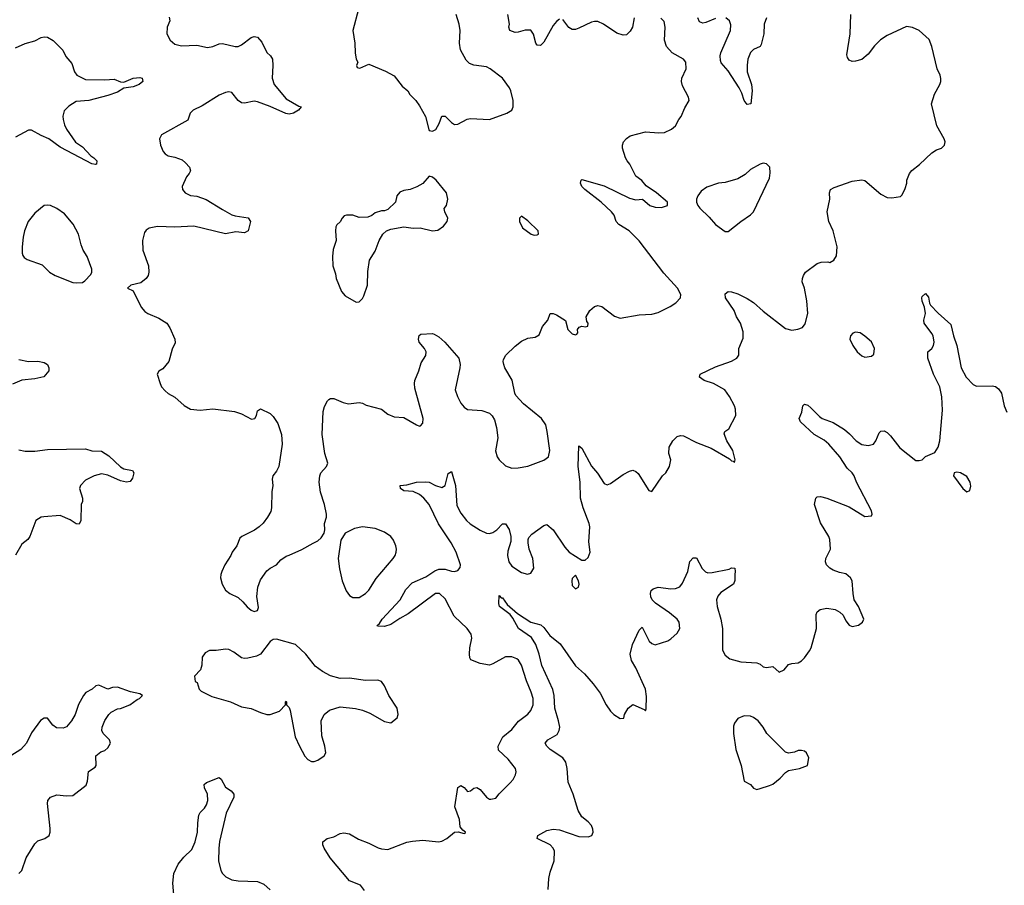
# Model space of a CAD drawing. Header units: inches. Extents: x 2293880 to 2522759, y 823965 to 1006879.
# Tile 86 of 256: x 2328156 to 2334346, y 932876 to 938318. Entities that reach past the tile are written whole.
import ezdxf

# ---------------------------------------------------------------- set-up
doc = ezdxf.new("R2010")
doc.units = ezdxf.units.IN
doc.header["$MEASUREMENT"] = 0
doc.layers.add('C3923', color=7, linetype='Continuous')
doc.layers.add('C3933', color=7, linetype='Continuous')

msp = doc.modelspace()

# ---------------------------------------------------------------- linework, layer by layer
at = {"layer": 'C3923', "color": 5}
for points, elevation in [([(2329094.6, 938334.6), (2329099.1, 938310), (2329082, 938270), (2329080.5, 938230), (2329101.6, 938190), (2329130, 938164.9), (2329173.3, 938153.3), (2329270, 938157.7), (2329336, 938144), (2329370, 938148.9), (2329410, 938165.3), (2329430, 938168.8), (2329510, 938150.4), (2329529.6, 938150.4), (2329550, 938160.7), (2329610, 938205.5), (2329630, 938213), (2329650, 938208.2), (2329677.5, 938177.5), (2329710, 938112.7), (2329732.7, 938090), (2329744.4, 938070), (2329746.7, 938030), (2329742, 937950), (2329756.1, 937910), (2329830, 937820.2), (2329910, 937774), (2329924.7, 937770), (2329908, 937750), (2329877.1, 937730), (2329850, 937724.5), (2329829.1, 937729.1), (2329730, 937772.9), (2329650, 937801.6), (2329630, 937805.1), (2329570, 937792.3), (2329550, 937795.1), (2329530, 937809.3), (2329490, 937859.5), (2329470, 937863.6), (2329450, 937860.5), (2329410, 937844.2), (2329303.4, 937776.6), (2329247.3, 937750), (2329227.3, 937730), (2329212.8, 937687.2), (2329046.2, 937593.8), (2329035.5, 937570), (2329041.6, 937530), (2329057.3, 937490), (2329070, 937474.8), (2329090, 937463), (2329130, 937454), (2329176.4, 937436.4), (2329199, 937419), (2329223, 937390), (2329230, 937368.7), (2329222, 937350), (2329204.9, 937330), (2329177.6, 937270), (2329179.5, 937250), (2329195.5, 937230), (2329230, 937213.4), (2329270, 937208.9), (2329328.2, 937188.2), (2329430, 937123.7), (2329490, 937092.2), (2329510, 937084.9), (2329591.9, 937071.9), (2329607.3, 937050), (2329593, 936990), (2329570, 936978), (2329515.2, 936984.8), (2329450, 936972.7), (2329250, 937019), (2329130, 937013), (2329021.8, 937018.2), (2328970, 937007.6), (2328950, 936994.5), (2328940.5, 936979.5), (2328927.6, 936930), (2328930.3, 936870), (2328966.4, 936770), (2328968.2, 936730), (2328963, 936710), (2328950.7, 936690), (2328916.7, 936663.3), (2328854, 936650), (2328834, 936630), (2328870, 936614), (2328918.8, 936510), (2328942.8, 936482.8), (2328961, 936470), (2329030, 936441.6), (2329080.5, 936410), (2329099.9, 936379.9), (2329130.6, 936310), (2329132.8, 936287.2), (2329113.4, 936246.6), (2329093.4, 936170), (2329055.9, 936124.1), (2329030, 936108.7), (2329020.7, 936090), (2329038, 936030), (2329048, 936010), (2329070, 935984.9), (2329090, 935967.3), (2329130, 935944.9), (2329190, 935892.7), (2329230, 935870.5), (2329290, 935863), (2329370, 935872), (2329505.1, 935854.9), (2329550, 935840.4), (2329613.8, 935806.2), (2329633.2, 935810), (2329644.5, 935830), (2329650, 935858), (2329670, 935870.7), (2329730, 935842.8), (2329750, 935824), (2329779.1, 935779.1), (2329800.9, 935710), (2329805.2, 935650), (2329784.9, 935510), (2329770, 935479.3), (2329747.7, 935450), (2329742, 935430), (2329747.3, 935390), (2329740.7, 935350), (2329739.3, 935250), (2329734.2, 935225.8), (2329714, 935190), (2329686.2, 935153.8), (2329660.7, 935130), (2329631.8, 935108.2), (2329551.3, 935070), (2329540.5, 935059.5), (2329521, 935010), (2329490.8, 934970), (2329484, 934950), (2329446, 934890), (2329426, 934850), (2329421, 934830), (2329418.8, 934810), (2329427.7, 934770), (2329450, 934730.8), (2329476, 934710), (2329530, 934684.9), (2329559, 934659), (2329586.2, 934626.2), (2329610, 934606), (2329630, 934598), (2329650, 934604), (2329656.6, 934623.4), (2329647.2, 934692.8), (2329652, 934750), (2329670, 934796), (2329710, 934854), (2329730, 934870.7), (2329769.3, 934890.7), (2329798, 934922), (2329830, 934946), (2329850, 934950.8), (2329930, 934988), (2330000, 935026.4)], 260), ([(2328130, 938140.9), (2328190, 938168.7), (2328250, 938184), (2328290, 938206.8), (2328310, 938210.5), (2328330, 938207.3), (2328366.2, 938186.2), (2328426.4, 938126.4), (2328446.2, 938086.2), (2328483, 938043), (2328499.3, 937990), (2328515.5, 937970), (2328570, 937942.3), (2328690, 937939.1), (2328750, 937943.6), (2328790, 937927.7), (2328810, 937926), (2328868.7, 937950), (2328910, 937954.4), (2328924.7, 937950), (2328930.8, 937930), (2328906, 937910), (2328870, 937895.6), (2328810, 937888), (2328770, 937863.1), (2328710, 937841.4), (2328590.1, 937809.9), (2328510, 937802.7), (2328464.7, 937775.3), (2328435.9, 937744.1), (2328427.7, 937712.3), (2328428.9, 937690), (2328436.9, 937656.9), (2328450.3, 937630), (2328507.5, 937547.5), (2328550, 937518), (2328602.4, 937462.4), (2328622, 937450), (2328640.5, 937430), (2328638, 937410), (2328632.5, 937407.5), (2328610, 937412.3), (2328573.2, 937430), (2328410, 937516.4), (2328339.6, 937570), (2328289.8, 937589.8), (2328230, 937624.2), (2328210, 937622.9), (2328130, 937579)], 240), ([(2328150, 936181.1), (2328210, 936168.2), (2328270.3, 936170.3), (2328310, 936162.8), (2328330, 936150.8), (2328338.8, 936130), (2328338.8, 936110), (2328307.1, 936072.9), (2328250, 936059.5), (2328170, 936051.8), (2328110, 936027.6)], 240), ([(2328150, 935614), (2328190, 935605.4), (2328250, 935605.4), (2328330, 935616.1), (2328570, 935619.1), (2328610, 935608.2), (2328670, 935604.9), (2328715.5, 935575.5), (2328790, 935506), (2328810, 935494.4), (2328864, 935484), (2328873, 935470), (2328864.7, 935435.3), (2328850, 935415.1), (2328828, 935410), (2328790, 935419.1), (2328710, 935455.1), (2328670, 935462.9), (2328624.7, 935450), (2328570, 935424), (2328538, 935390), (2328530.8, 935370), (2328550.3, 935310.3), (2328550.4, 935290), (2328543, 935270), (2328539.3, 935170), (2328530, 935146), (2328510, 935149.6), (2328473.9, 935173.9), (2328410, 935200.5), (2328306.8, 935193.2), (2328290, 935189.7), (2328258, 935170), (2328218.8, 935070), (2328206, 935050), (2328170, 935020.9), (2328129.2, 934950.8)], 240), ([(2330000, 934270.1), (2329954.5, 934330), (2329890, 934389.2), (2329770, 934424), (2329750, 934422), (2329730.9, 934409.1), (2329670, 934329), (2329643.5, 934316.5), (2329590, 934305.2), (2329570, 934302.7), (2329550, 934306.6), (2329502, 934342), (2329470, 934359.6), (2329450, 934361.6), (2329390, 934352.3), (2329350, 934353.2), (2329322.5, 934337.5), (2329302.8, 934310), (2329299.8, 934260.2), (2329292, 934230), (2329254, 934190), (2329258, 934158), (2329271.6, 934151.6), (2329284.7, 934110), (2329296, 934096), (2329363, 934063), (2329482, 934030), (2329550, 933997.3), (2329610, 933987.3), (2329670, 933962), (2329710, 933951), (2329730, 933951), (2329788.9, 933971.1), (2329826, 934010), (2329826, 934030), (2329830, 934034), (2329834, 934030), (2329834, 934010), (2329850, 933994), (2329855.3, 933975.3), (2329887.3, 933810), (2329914, 933750), (2329948.8, 933688.8), (2329967.4, 933667.4), (2329990, 933655.5), (2330000, 933654.4)], 260), ([(2328149.4, 932950), (2328169.6, 932970), (2328195.4, 933050), (2328250, 933137.6), (2328270, 933155.3), (2328314, 933170), (2328340.9, 933190), (2328347, 933210), (2328347.2, 933232.8), (2328329.6, 933390), (2328333.2, 933410), (2328349.3, 933430), (2328390, 933445.5), (2328450, 933438), (2328490, 933440.7), (2328573.6, 933506.4), (2328582, 933530), (2328589.1, 933590.9), (2328630, 933618), (2328636, 933630), (2328635.3, 933690), (2328665.2, 933714.8), (2328690, 933722.8), (2328710, 933740.7), (2328727, 933770), (2328719.5, 933790), (2328681.2, 933830), (2328672.7, 933850), (2328673.2, 933870), (2328690, 933912), (2328715.3, 933950), (2328730, 933964.7), (2328770, 933984.7), (2328790, 933986.8), (2328848.7, 934010), (2328894.8, 934045.2), (2328908, 934050), (2328928, 934070), (2328910, 934079), (2328852.9, 934092.9), (2328770, 934122), (2328739.6, 934120.4), (2328710, 934108.7), (2328653.6, 934133.6), (2328634, 934130), (2328612, 934110), (2328570.7, 934089.3), (2328556, 934070), (2328526.2, 934013.8), (2328504.9, 933950), (2328482, 933910), (2328450, 933872.7), (2328430, 933864.5), (2328387, 933867), (2328363.7, 933883.7), (2328330, 933928), (2328310, 933928), (2328287.5, 933912.5), (2328230, 933834), (2328199.1, 933770), (2328162, 933730), (2328101, 933690)], 260), ([(2329129.6, 932770), (2329118.6, 932890), (2329125, 932950), (2329152.5, 933010), (2329187.2, 933052.8), (2329238.1, 933101.9), (2329259.4, 933150), (2329273.3, 933210), (2329274.8, 933270), (2329282, 933318), (2329290, 933334.8), (2329317.8, 933362.2), (2329330, 933382), (2329339.1, 933410), (2329337.4, 933450), (2329317, 933490), (2329316, 933510), (2329330, 933522), (2329410, 933553.4), (2329423, 933543), (2329450, 933494), (2329486, 933470), (2329502.8, 933450), (2329502, 933430), (2329454, 933330), (2329411.9, 933151.9), (2329406.6, 933106.6), (2329406, 933030), (2329420.7, 932970), (2329430.8, 932950), (2329450.8, 932930), (2329490, 932910.4), (2329530, 932904.2), (2329650, 932899.3), (2329690, 932883), (2329730, 932847.7)], 240)]:
    msp.add_lwpolyline(points, dxfattribs=dict(at, elevation=elevation))
at = {"layer": 'C3923', "color": 5, "elevation": 260}
msp.add_lwpolyline([(2328330, 937152.7), (2328310, 937149.3), (2328250, 937101.2), (2328208, 937050), (2328186, 936990), (2328178, 936950), (2328170.8, 936890), (2328170.9, 936850.9), (2328175.3, 936835.3), (2328183.5, 936823.5), (2328202, 936810), (2328297.1, 936777.1), (2328342.8, 936730), (2328378, 936710), (2328490, 936666.8), (2328510, 936662.8), (2328550, 936666), (2328564.7, 936675.3), (2328603.1, 936716.9), (2328608.7, 936730), (2328608.7, 936750), (2328579.5, 936830), (2328554.5, 936870), (2328541.7, 936901.7), (2328524.5, 936970), (2328492.6, 937032.6), (2328436.9, 937096.9), (2328389.2, 937130), (2328350, 937149.5)], close=True, dxfattribs=at)
at = {"layer": 'C3933', "color": 5}
for points, elevation in [([(2330284.7, 938384.7), (2330250.6, 938250), (2330262.8, 938170), (2330264.7, 938110), (2330272, 938070), (2330282, 938050), (2330274, 938030), (2330278, 938018), (2330294, 938014), (2330350, 938038), (2330455.2, 937995.2), (2330510, 937964.7), (2330559.8, 937899.8), (2330596, 937870), (2330607.5, 937847.5), (2330646, 937810), (2330670, 937776), (2330706.8, 937710), (2330727.1, 937627.1), (2330730, 937622), (2330750, 937618), (2330772.5, 937627.5), (2330793.8, 937666.2), (2330810, 937711.3), (2330830, 937710.6), (2330870, 937670.6), (2330890, 937659.1), (2330910, 937662), (2330968.2, 937691.8), (2330990, 937696.4), (2331110, 937690.5), (2331218, 937730), (2331248.7, 937750), (2331258, 937770), (2331258, 937810), (2331243.7, 937870), (2331234.5, 937890), (2331192, 937950), (2331112.7, 938010), (2331090, 938021.6), (2331011.2, 938031.2), (2330982.6, 938042.6), (2330962.6, 938062.6), (2330927.6, 938127.6), (2330919.7, 938170), (2330924.7, 938250), (2330917.7, 938290), (2330898.7, 938350)], 280), ([(2330000, 935026.4), (2330030, 935042.8), (2330050, 935061), (2330069.6, 935090.4), (2330074.5, 935110), (2330072.3, 935150), (2330084.5, 935190), (2330083.6, 935210), (2330071.5, 935270), (2330047, 935347), (2330038.7, 935410), (2330042.9, 935450), (2330049.7, 935470.3), (2330085.2, 935510), (2330092.7, 935530), (2330074.5, 935590), (2330058, 935710), (2330064.4, 935855.6), (2330073, 935887), (2330090, 935921), (2330099, 935930), (2330110, 935937.3), (2330130, 935937.3), (2330190, 935910.7), (2330222.5, 935902.5), (2330290, 935910.7), (2330310, 935906.8), (2330334.9, 935894.9), (2330430, 935870.5), (2330470, 935838.8), (2330510, 935820.7), (2330570, 935816.3), (2330650, 935770.6), (2330670, 935762.8), (2330675.1, 935764.9), (2330690, 935782), (2330691.3, 935810), (2330640.8, 936000.8), (2330638, 936030), (2330640.5, 936050), (2330665.1, 936110), (2330678.7, 936161.3), (2330710, 936206), (2330711.1, 936228.9), (2330700.5, 936250), (2330667.3, 936290), (2330662.9, 936310), (2330667.8, 936332.2), (2330678.6, 936341.4), (2330750, 936344.9), (2330761.4, 936341.4), (2330790, 936324.4), (2330828.2, 936290), (2330917.1, 936190), (2330924.6, 936150), (2330923.6, 936130), (2330893.7, 935990), (2330907.2, 935950), (2330930, 935908), (2330950, 935883), (2330970, 935868.4), (2331060.7, 935860.7), (2331110, 935844.7), (2331127.1, 935827.1), (2331141.4, 935801.4), (2331153.7, 935753.7), (2331160.7, 935690), (2331147.1, 935607.1), (2331157.3, 935570), (2331170.7, 935550), (2331210, 935513.4), (2331250, 935498), (2331290, 935500.4), (2331350, 935512.2), (2331451.4, 935548.6), (2331479.3, 935570), (2331489.6, 935610), (2331472.6, 935730), (2331462.6, 935770), (2331436.4, 935810), (2331322.5, 935902.5), (2331275.2, 935955.2), (2331267.8, 935970), (2331252.2, 936052.2), (2331205.1, 936130), (2331199.5, 936150), (2331195.1, 936170), (2331197.5, 936182.5), (2331212.3, 936210), (2331270, 936266), (2331310, 936297.1), (2331350, 936314.9), (2331397.2, 936322.8), (2331422.5, 936337.5), (2331442.4, 936390), (2331477, 936430), (2331490, 936470.8), (2331510, 936470.6), (2331530, 936462), (2331586.4, 936426.4), (2331602.8, 936370), (2331630, 936342.8), (2331650, 936336), (2331659.3, 936340.7), (2331664, 936350), (2331662, 936370), (2331674, 936386), (2331690, 936391), (2331712.9, 936387.1), (2331728, 936392), (2331728.7, 936410), (2331721.5, 936421.5), (2331718, 936450), (2331740.9, 936490), (2331770, 936515.5), (2331790, 936521.6), (2331815.1, 936515.1), (2331894.2, 936454.2), (2331930, 936441.3), (2332050, 936461.5), (2332130, 936467.7), (2332170, 936476.9), (2332245.9, 936514.1), (2332281.1, 936538.9), (2332309.5, 936570), (2332311.6, 936590), (2332291.1, 936630), (2332204.3, 936724.3), (2332050, 936927.1), (2331988.3, 936990), (2331922.4, 937030), (2331905.4, 937050), (2331892.6, 937090), (2331876, 937110), (2331811.7, 937171.7), (2331708.3, 937250), (2331689.7, 937270), (2331682.4, 937290), (2331685.2, 937310), (2331690, 937313.4), (2331830, 937272.7), (2331990, 937197), (2332030, 937186.4), (2332070.6, 937190.6), (2332117.3, 937150), (2332150, 937138.7), (2332190, 937136.3), (2332228.7, 937150), (2332228.7, 937170), (2332159.3, 937230), (2332093.6, 937273.6), (2332066.3, 937306.3), (2332030, 937335.3), (2331991.8, 937410), (2331974, 937430), (2331963.6, 937450), (2331944.5, 937510), (2331945.1, 937530), (2331952.3, 937550), (2331970, 937570.6), (2331993.1, 937586.9), (2332090, 937612.7), (2332173.6, 937606.4), (2332210, 937608.2), (2332253.2, 937630), (2332279.3, 937650), (2332299.3, 937690), (2332315.1, 937710), (2332337.2, 937762.8), (2332364.5, 937810), (2332359.6, 937830), (2332322.5, 937902.5), (2332316.3, 937930), (2332318.9, 937950), (2332346, 938010), (2332342.6, 938050), (2332329.6, 938070), (2332258.7, 938110), (2332221.7, 938150), (2332208.5, 938190), (2332214.3, 938270), (2332206.7, 938306.7), (2332186.6, 938326.6)], 260), ([(2330324.4, 932844.4), (2330297.7, 932877.7), (2330230, 932905.2), (2330107, 933050), (2330069.2, 933110), (2330061.2, 933130), (2330061.2, 933150), (2330088.7, 933170), (2330130, 933180.5), (2330170, 933202.8), (2330192.9, 933207.1), (2330230, 933200.5), (2330286.6, 933166.6), (2330350, 933141.5), (2330410, 933111.3), (2330430, 933104.7), (2330470, 933100.7), (2330590, 933146.4), (2330626.2, 933153.8), (2330690, 933159.5), (2330789.5, 933150.5), (2330810, 933154), (2330842, 933170), (2330890, 933211.3), (2330912, 933212), (2330950, 933202), (2330955.3, 933204.7), (2330958, 933210), (2330942, 933222), (2330924.7, 933244.7), (2330920.9, 933290), (2330892, 933370), (2330909.5, 933490.5), (2330930, 933504.7), (2330950, 933492), (2330970, 933466.8), (2330990, 933471), (2331010, 933486), (2331030, 933490.7), (2331050, 933478.8), (2331090, 933430.8), (2331110, 933417.3), (2331118, 933418), (2331150, 933424.9), (2331170, 933450.8), (2331240.1, 933519.9), (2331258, 933542), (2331271.8, 933570), (2331277, 933590), (2331272, 933610), (2331227.3, 933670), (2331165.4, 933725.4), (2331162.9, 933750), (2331193.3, 933810), (2331250, 933855.8), (2331292.3, 933907.7), (2331350, 933952.4), (2331370, 933974.9), (2331383.1, 934010), (2331382.8, 934050), (2331372.2, 934090), (2331341.3, 934161.3), (2331310, 934260.7), (2331291.7, 934291.7), (2331281, 934301), (2331250, 934313), (2331210, 934313), (2331130, 934267.6), (2331110, 934260.7), (2331051.5, 934271.5), (2330992.9, 934292.9), (2330986, 934306), (2330983.6, 934330), (2330985.1, 934370), (2330997.3, 934430), (2330994.6, 934454.6), (2330969.8, 934489.8), (2330887.7, 934567.7), (2330830, 934677.7), (2330794.3, 934710), (2330770, 934709.8), (2330597.9, 934582.1), (2330546, 934554), (2330490, 934515.6), (2330450, 934502.7), (2330405.6, 934505.6), (2330404, 934510), (2330417.4, 934522.6), (2330433.7, 934550), (2330547.4, 934670), (2330583.7, 934736.3), (2330623.2, 934776.8), (2330710, 934816.3), (2330766.3, 934853.7), (2330790, 934863), (2330830, 934863.8), (2330870, 934850.3), (2330890, 934849.1), (2330910, 934855.5), (2330925.4, 934874.6), (2330926, 934890), (2330899.1, 934970), (2330868.7, 935030), (2330788.5, 935148.5), (2330730, 935269.6), (2330696.3, 935310), (2330670, 935333.7), (2330630, 935352.8), (2330570, 935355.6), (2330549.7, 935370), (2330547, 935390), (2330590, 935393.6), (2330650, 935410.2), (2330710, 935413.1), (2330730.2, 935410.2), (2330770, 935390.4), (2330810, 935378), (2330831.6, 935390), (2330850, 935464.7), (2330870, 935477.3), (2330894.5, 935390), (2330904.7, 935264.7), (2330930, 935216.4), (2330965.7, 935170), (2330988.6, 935148.6), (2331050, 935109.1), (2331090, 935090.2), (2331110, 935088.1), (2331130, 935094), (2331155.1, 935110), (2331190, 935148), (2331210, 935148), (2331233.7, 935113.7), (2331244.4, 935070), (2331242.7, 935037.3), (2331224.1, 934975.9), (2331223.2, 934950), (2331230.2, 934910), (2331250, 934883.1), (2331310, 934842), (2331347.2, 934832.8), (2331370, 934839.1), (2331387.3, 934870), (2331382, 934930), (2331359.7, 934990), (2331351.7, 935028.3), (2331351.6, 935050), (2331357.4, 935062.6), (2331376.1, 935083.9), (2331450, 935137.3), (2331470, 935144), (2331510, 935110.7), (2331583, 935003), (2331610, 934970.6), (2331690, 934921), (2331710, 934921), (2331730, 934936), (2331742.9, 934970), (2331734.6, 935034.6), (2331739.3, 935130), (2331736.5, 935150), (2331697.9, 935250), (2331681.6, 935310), (2331680.3, 935410), (2331665.7, 935510), (2331670, 935638), (2331690, 935624), (2331750, 935512.2), (2331787.7, 935467.7), (2331830, 935403), (2331850, 935393), (2331870, 935401.6), (2331950, 935459.5), (2331990, 935480.5), (2332010, 935485.5), (2332030, 935478), (2332044.4, 935464.4), (2332110, 935358), (2332130, 935352), (2332197.2, 935450), (2332217.2, 935470), (2332240.9, 935510), (2332249.5, 935550), (2332237.6, 935590), (2332239.7, 935630), (2332261.6, 935670), (2332290, 935697), (2332310, 935703.1), (2332330, 935701.7), (2332410, 935660.2), (2332503.9, 935623.9), (2332618, 935558), (2332630, 935544.7), (2332642, 935542), (2332650, 935534), (2332653.2, 935550), (2332639.3, 935610), (2332600.9, 935670), (2332584.7, 935715.3), (2332588, 935730), (2332613.6, 935746.4), (2332657.2, 935830), (2332655.1, 935870), (2332649.4, 935890), (2332617.6, 935950), (2332589.5, 935990), (2332517, 936030), (2332459.3, 936050), (2332429.3, 936070), (2332433.2, 936090), (2332530, 936136), (2332629.7, 936170.3), (2332664, 936190), (2332677.2, 936210), (2332677.2, 936250), (2332704.8, 936315.2), (2332703.7, 936356.3), (2332686.3, 936410), (2332662.9, 936450), (2332648.2, 936490), (2332592.4, 936570), (2332590, 936594.8), (2332610, 936608.5), (2332630, 936607.4), (2332670, 936594), (2332730, 936565.5), (2332770, 936539.7), (2332830, 936485.8), (2332970, 936377), (2333010, 936366.4), (2333047.9, 936372.1), (2333076.1, 936383.9), (2333093.3, 936406.7), (2333109.7, 936470.3), (2333105.4, 936550), (2333089.8, 936629.8), (2333075.6, 936670), (2333076.2, 936690), (2333083.7, 936710), (2333096, 936730), (2333170, 936786), (2333194.4, 936794.4), (2333236, 936796), (2333250, 936792), (2333274, 936806), (2333290, 936834), (2333295.1, 936890), (2333269.5, 936990), (2333243.7, 937050), (2333232.7, 937110), (2333249.5, 937190), (2333246, 937230), (2333254, 937250), (2333276.6, 937263.4), (2333390, 937302.8), (2333450, 937310.8), (2333470, 937306), (2333570, 937220.7), (2333610, 937199.1), (2333638, 937198), (2333693.2, 937206.8), (2333704, 937216), (2333722.7, 937257.3), (2333732.3, 937290), (2333733.2, 937310), (2333749.5, 937350.5), (2333764, 937370), (2333812.1, 937407.9), (2333890, 937480.7), (2333920.5, 937499.5), (2333950, 937510.8), (2333969.2, 937530), (2333974, 937550), (2333968.7, 937570), (2333922.7, 937650), (2333887.6, 937790), (2333907.8, 937850), (2333940.5, 937910), (2333947.6, 937930), (2333947.5, 937947.5), (2333942, 937970), (2333922.9, 938010), (2333889.6, 938150), (2333872.9, 938192.9), (2333810, 938249.3), (2333769.6, 938269.6), (2333730, 938274.3), (2333610, 938217.8), (2333568.2, 938191.8), (2333530, 938154), (2333490, 938100.5), (2333450, 938068), (2333410, 938056.3), (2333390, 938055.6), (2333370, 938062.7), (2333359.6, 938079.6), (2333356.6, 938096.6), (2333377.7, 938230), (2333380.3, 938350)], 240), ([(2331550, 938322), (2331530, 938307), (2331510, 938282), (2331450, 938176), (2331430, 938155.1), (2331410, 938157.2), (2331400.9, 938170), (2331386.5, 938226.5), (2331370, 938251.6), (2331333, 938253), (2331290, 938239.7), (2331270, 938238.3), (2331238, 938250), (2331231.8, 938270), (2331234.5, 938290), (2331224.5, 938350)], 260), ([(2332018, 938330), (2332008.9, 938271.1), (2331994.5, 938245.5), (2331970, 938222.4), (2331950, 938219.7), (2331910, 938233.3), (2331826, 938290), (2331790, 938305.6), (2331770, 938307.4), (2331750, 938303.1), (2331670, 938263.9), (2331650, 938256), (2331630, 938255.4), (2331608.9, 938268.9), (2331570, 938319.5)], 260), ([(2332530, 938326.4), (2332470, 938301), (2332450, 938296.9), (2332430, 938303.7), (2332419.1, 938330)], 240), ([(2332850, 938329.5), (2332836.9, 938290), (2332834.3, 938230), (2332818.3, 938161.7), (2332810.2, 938149.8), (2332770, 938129.8), (2332750, 938110.9), (2332732.5, 938070), (2332728.3, 938031.7), (2332730.1, 937990), (2332756.1, 937910), (2332759.8, 937870), (2332751.8, 937788.2), (2332730, 937784.2), (2332710, 937809.7), (2332696, 937856), (2332679.8, 937890), (2332610, 937997.2), (2332566.7, 938046.7), (2332562, 938062), (2332559.3, 938090), (2332564.5, 938110), (2332624.6, 938250), (2332625.7, 938285.7), (2332617.6, 938310), (2332594.5, 938330)], 240), ([(2331478.4, 932850), (2331482, 932918), (2331490, 932958.8), (2331515.5, 933030), (2331517, 933090), (2331508.7, 933110), (2331490, 933129.8), (2331409, 933170), (2331412.7, 933190), (2331470, 933220.7), (2331510, 933230.2), (2331550, 933224.9), (2331670, 933183.1), (2331730, 933181.3), (2331752, 933190), (2331760.5, 933210), (2331758.9, 933230), (2331750, 933251.6), (2331730, 933274.7), (2331690, 933307.3), (2331666.7, 933346.7), (2331635.9, 933450), (2331604.5, 933524.5), (2331598.4, 933610), (2331588.8, 933650), (2331570, 933676.8), (2331489.7, 933730), (2331469.6, 933750), (2331459.7, 933770), (2331475.1, 933790), (2331534.9, 933825.1), (2331548.3, 933850), (2331550.5, 933870), (2331544, 933910), (2331520.2, 933990), (2331515.9, 934070), (2331507.5, 934107.5), (2331437.9, 934257.9), (2331421.7, 934330), (2331401.6, 934390), (2331374.1, 934434.1), (2331292.4, 934490), (2331256.5, 934556.5), (2331239, 934579), (2331172.3, 934630), (2331168.2, 934648.2), (2331170, 934698), (2331183.5, 934683.5), (2331190, 934682.8), (2331221.3, 934641.3), (2331285.2, 934585.2), (2331370, 934530.2), (2331433, 934513), (2331450, 934497.6), (2331487.7, 934447.7), (2331553.5, 934393.5), (2331650, 934256.5), (2331706.3, 934206.3), (2331762, 934142), (2331804.4, 934084.4), (2331842, 934010), (2331870, 933970.8), (2331890, 933951), (2331930, 933924.7), (2331952.9, 933927.1), (2331959, 933950), (2331982, 933990), (2332010, 934012), (2332082, 933982), (2332090, 933974), (2332094, 933986), (2332096.6, 934063.4), (2332089.5, 934110), (2332030, 934244), (2332002, 934290), (2331993.6, 934330), (2332007.6, 934390), (2332050, 934481), (2332070, 934498), (2332114, 934410), (2332130, 934396.3), (2332150, 934388), (2332230, 934413.4), (2332250, 934424.9), (2332290, 934462), (2332305.6, 934490), (2332301.1, 934530), (2332289.6, 934550), (2332240.5, 934590), (2332152.7, 934650), (2332132.7, 934670), (2332122.7, 934690), (2332120.9, 934710), (2332126, 934730), (2332139.3, 934740.7), (2332170, 934750.6), (2332250, 934739.3), (2332277.7, 934742.3), (2332306.5, 934753.5), (2332323.5, 934776.5), (2332355.8, 934850), (2332368.4, 934911.6), (2332390, 934934), (2332410, 934934), (2332447.2, 934867.2), (2332466.4, 934846.4), (2332481.2, 934841.2), (2332510, 934841.7), (2332616, 934864), (2332630, 934871.3), (2332651, 934870), (2332654.8, 934850), (2332650.7, 934830), (2332652.7, 934792.7), (2332643.1, 934770), (2332563, 934717), (2332545.5, 934694.6), (2332536.9, 934670), (2332540.2, 934630), (2332563.5, 934550), (2332575, 934490), (2332573.8, 934353.8), (2332590, 934322.8), (2332619.3, 934299.3), (2332690, 934281.6), (2332790, 934274), (2332810, 934267.3), (2332830, 934250.7), (2332850, 934244.7), (2332890, 934251.3), (2332930, 934216), (2332962, 934230), (2332990, 934264.7), (2333009.2, 934270.8), (2333050, 934274), (2333070, 934287.7), (2333090, 934306.8), (2333122, 934350), (2333131.5, 934370), (2333165.4, 934490), (2333162, 934578), (2333170, 934596.3), (2333189.2, 934610), (2333230, 934618.7), (2333282.8, 934610), (2333312.8, 934592.8), (2333333.5, 934573.5), (2333350, 934538), (2333370, 934511), (2333390, 934502.8), (2333430, 934511), (2333455.3, 934530), (2333462, 934550), (2333429.2, 934630), (2333402.7, 934670), (2333395.1, 934710), (2333389.5, 934789.5), (2333379.3, 934810), (2333350, 934835.1), (2333310, 934842.9), (2333270, 934857), (2333249, 934870), (2333228.4, 934891.6), (2333222, 934910), (2333224, 934930), (2333254, 934990), (2333249.5, 935050), (2333242, 935070), (2333190, 935155.3), (2333152.3, 935270), (2333161.2, 935310), (2333170, 935318.8), (2333190, 935320.7), (2333230, 935310.4), (2333370, 935256.4), (2333470, 935195.5), (2333510, 935198), (2333515.1, 935210), (2333511.6, 935230), (2333417, 935410), (2333402.7, 935450), (2333389.4, 935470), (2333358.9, 935498.9), (2333312.1, 935570), (2333242.6, 935650), (2333213.7, 935673.7), (2333150, 935711.1), (2333065.1, 935790), (2333056.2, 935810), (2333073.6, 935850), (2333079.3, 935890), (2333090, 935900.7), (2333110, 935894.4), (2333130, 935878.4), (2333183.1, 935823.1), (2333201.6, 935810), (2333270, 935785.2), (2333340.7, 935740.7), (2333373.6, 935713.6), (2333414, 935670), (2333450, 935647.7), (2333490, 935640.3), (2333522.7, 935650), (2333538.7, 935670), (2333560.1, 935719.9), (2333570, 935730.5), (2333590, 935732.7), (2333610, 935722), (2333630, 935702), (2333690, 935626), (2333790, 935547.3), (2333810, 935546), (2333828.9, 935551.1), (2333850, 935572), (2333910, 935598), (2333929.5, 935630.5), (2333940.9, 935670), (2333956.9, 935863.1), (2333953.7, 935946.3), (2333941.1, 936010), (2333901.1, 936090), (2333865.1, 936190), (2333866, 936230), (2333890, 936250.8), (2333900.7, 936270), (2333904.7, 936290), (2333898, 936330), (2333890, 936346), (2333842.4, 936410), (2333840.5, 936430), (2333849.7, 936470), (2333844.4, 936510), (2333830, 936549.2), (2333827.2, 936570), (2333830, 936578), (2333850, 936597), (2333870, 936574), (2333876.1, 936536.1), (2333882.6, 936522.6), (2333930, 936473), (2334010, 936401), (2334027, 936330), (2334047.7, 936270), (2334074.9, 936130), (2334107, 936070), (2334150, 936024.4), (2334170, 936014.9), (2334270, 936017.1), (2334290, 936012.4), (2334310, 935998), (2334328.4, 935970), (2334345.7, 935890), (2334361.3, 935850)], 220), ([(2330000, 933654.4), (2330006.3, 933653.7), (2330030, 933662.8), (2330069.2, 933690), (2330080.9, 933710), (2330075.1, 933750), (2330055.3, 933815.3), (2330051.8, 933910), (2330069.6, 933950.4), (2330102.5, 933977.5), (2330170, 933998.8), (2330267.9, 933987.9), (2330310, 933977.3), (2330357.5, 933957.5), (2330450, 933906.8), (2330490, 933898), (2330528.7, 933930), (2330535.3, 933950), (2330529, 933990), (2330476, 934070), (2330449.3, 934130), (2330430, 934157.2), (2330406.6, 934166.6), (2330330, 934163.6), (2330230, 934179.3), (2330170, 934177.2), (2330110, 934194), (2330060.1, 934220.1), (2330013, 934253), (2330000, 934270.1)], 260)]:
    msp.add_lwpolyline(points, dxfattribs=dict(at, elevation=elevation))
for points, elevation in [([(2332830, 937416), (2332810, 937409.2), (2332750, 937376), (2332715.8, 937344.2), (2332670, 937317.4), (2332590, 937295.3), (2332549.3, 937290.7), (2332474.7, 937265.3), (2332439.6, 937240.4), (2332419.1, 937210), (2332410.7, 937190), (2332410.7, 937170), (2332418.8, 937150), (2332432.5, 937132.5), (2332490, 937077.3), (2332530.3, 937030.3), (2332590, 936987.3), (2332610, 936986), (2332689.7, 937050.3), (2332749.7, 937090.3), (2332769.6, 937110.4), (2332870, 937322), (2332874.8, 937354.8), (2332872.3, 937390), (2332850, 937412.7)], 260), ([(2330730, 937334), (2330690, 937289), (2330652, 937268), (2330610, 937249.6), (2330570, 937243.6), (2330546.4, 937233.6), (2330527.7, 937210), (2330518, 937170), (2330470, 937124), (2330450, 937115.3), (2330430, 937115.3), (2330390, 937104), (2330370, 937088), (2330343.6, 937076.4), (2330290, 937075.3), (2330250, 937089), (2330210, 937089), (2330196, 937084), (2330182, 937070), (2330170, 937048), (2330150, 937028), (2330144, 937016), (2330141, 936990), (2330146, 936930), (2330125.8, 936874.2), (2330122, 936830), (2330124.7, 936770), (2330141, 936721), (2330146, 936690), (2330178.8, 936610), (2330202.5, 936582.5), (2330270, 936542), (2330290, 936544.7), (2330310, 936564.7), (2330318.9, 936581.1), (2330342, 936650), (2330345.4, 936734.6), (2330354.8, 936805.2), (2330390, 936862), (2330415.3, 936930), (2330438, 936970), (2330462, 936990), (2330490, 937002), (2330570, 937014.9), (2330630, 937007.3), (2330674, 937010), (2330750, 936990.8), (2330785.2, 936994.8), (2330820.7, 937019.3), (2330843.7, 937050), (2330846.6, 937070), (2330829, 937110), (2330825.2, 937130), (2330838, 937150), (2330846.6, 937190), (2330839.3, 937230), (2330773.2, 937310), (2330750, 937329)], 280), ([(2331310, 937082), (2331303.5, 937076.5), (2331298, 937070), (2331298.8, 937050), (2331316, 937010), (2331372, 936970), (2331390, 936962.8), (2331410, 936964.7), (2331418, 936970), (2331415.3, 936990), (2331350, 937054)], 280), ([(2333410, 936354), (2333393.2, 936346.8), (2333378.8, 936330), (2333374.8, 936310), (2333393.4, 936270), (2333420.5, 936230), (2333450, 936204.9), (2333470, 936197.3), (2333510, 936202.8), (2333525.6, 936214.4), (2333529.4, 936250), (2333510, 936292), (2333470, 936329.4), (2333439, 936350)], 240), ([(2334047.3, 935472.7), (2334031.3, 935468.7), (2334026, 935450), (2334084.9, 935370), (2334110, 935350.8), (2334130, 935358), (2334135.6, 935384.4), (2334131.5, 935410), (2334110, 935445.2), (2334070, 935469.2)], 220), ([(2330310, 935129.6), (2330260.9, 935119.1), (2330201, 935090), (2330173.7, 935046.3), (2330157.1, 934930), (2330165.7, 934865.7), (2330183.8, 934790), (2330207.2, 934727.2), (2330230, 934697.3), (2330250, 934684.9), (2330290, 934686.4), (2330330, 934710.4), (2330350, 934732.4), (2330395.9, 934804.1), (2330504.5, 934930), (2330517, 934950), (2330522.9, 934970), (2330525.1, 934990), (2330520.7, 935010), (2330506.5, 935046.5), (2330489.7, 935069.7), (2330450, 935095.6), (2330390, 935119.6)], 260), ([(2331650, 934826), (2331630, 934806), (2331627.3, 934790), (2331630, 934762), (2331650, 934741), (2331668, 934750), (2331673.2, 934770), (2331668.7, 934790)], 240), ([(2332710, 933940.9), (2332670, 933924), (2332650, 933895.3), (2332644.1, 933875.9), (2332643.8, 933830), (2332657.1, 933730), (2332690.5, 933630), (2332710.7, 933530.7), (2332750, 933511), (2332770, 933486), (2332790, 933479.1), (2332810, 933484.9), (2332870, 933502.7), (2332890, 933513.1), (2332936.3, 933550), (2332970, 933586.4), (2332990, 933598.4), (2333058, 933610), (2333108.7, 933630), (2333117.5, 933677.5), (2333102, 933710), (2333090, 933719), (2333070, 933724), (2333050, 933724), (2333027.5, 933712.5), (2332990, 933706.6), (2332970, 933713.2), (2332852.7, 933830), (2332829.5, 933870), (2332798, 933910), (2332770, 933931.8), (2332750, 933939.5)], 220)]:
    msp.add_lwpolyline(points, close=True, dxfattribs=dict(at, elevation=elevation))

doc.saveas('drawing.dxf')
